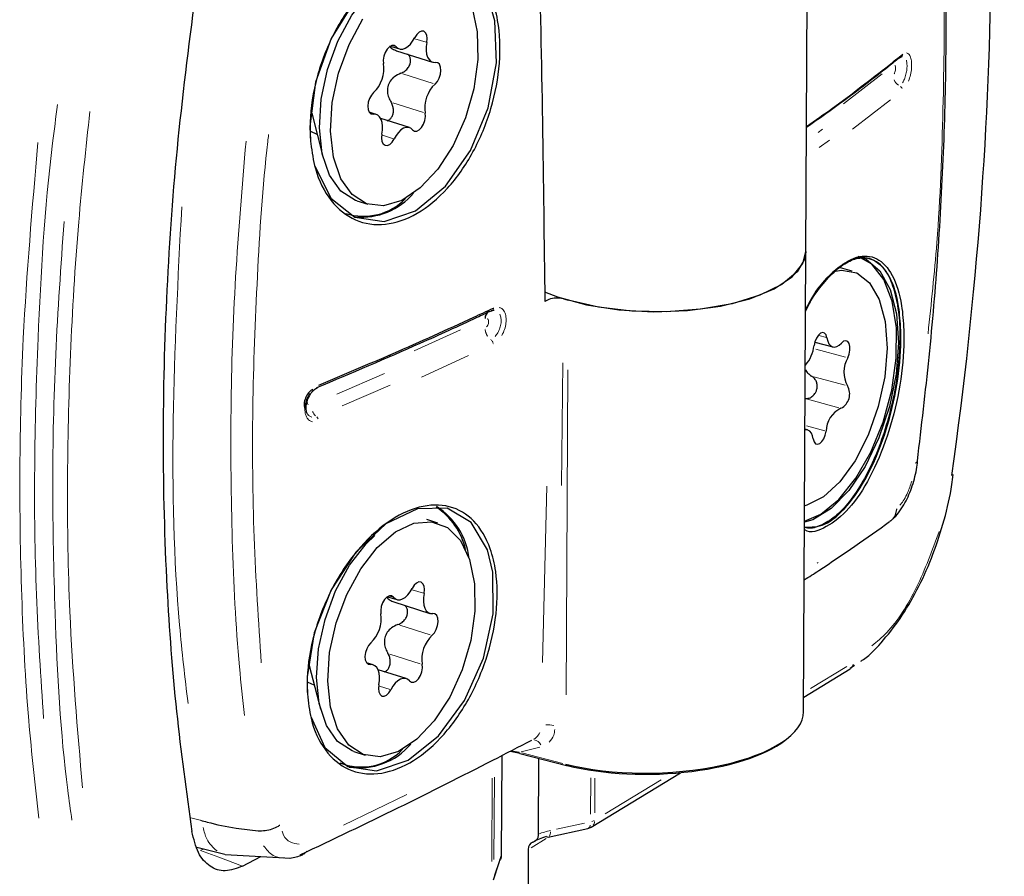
# Model space of a CAD drawing. Header units: millimetres. Extents: x 0 to 4205, y 0 to 2970.
# Tile 21 of 87: x 1626 to 1672, y 1043 to 1082. Entities that reach past the tile are written whole.
import ezdxf

# ---------------------------------------------------------------- set-up
doc = ezdxf.new("R2010")
doc.units = ezdxf.units.MM
doc.header["$LTSCALE"] = 5

msp = doc.modelspace()

# ---------------------------------------------------------------- linework, layer by layer
at = {"color": 7, "linetype": 'Continuous', "lineweight": 25}
for p, q in [((1663.01, 1071.627), (1663.12, 1093.004)), ((1643.686, 1081.174), (1644.106, 1081.042)), ((1643.968, 1080.959), (1645.652, 1080.429)), ((1640.039, 1078.051), (1640.572, 1075.976)), ((1643.027, 1077.999), (1642.706, 1078.1)), ((1644.573, 1077.386), (1643.24, 1077.805)), ((1642.128, 1073.987), (1642.644, 1073.825)), ((1662.899, 1050.241), (1663.01, 1071.627)), ((1665.149, 1070.723), (1664.607, 1070.87)), ((1651.058, 1069.397), (1650.87, 1069.305)), ((1651.734, 1069.431), (1651.954, 1069.366)), ((1648.41, 1068.875), (1648.415, 1068.877)), ((1663.421, 1067.425), (1664.254, 1067.199)), ((1643.642, 1066.821), (1643.642, 1066.745)), ((1663.08, 1063.343), (1662.967, 1063.373)), ((1645.903, 1059.011), (1645.387, 1059.174)), ((1643.56, 1055.593), (1643.991, 1055.458)), ((1643.846, 1055.347), (1645.528, 1054.818)), ((1639.922, 1052.399), (1640.44, 1050.383)), ((1642.888, 1052.425), (1642.578, 1052.522)), ((1665.058, 1052.268), (1665.266, 1052.405)), ((1644.424, 1051.785), (1643.117, 1052.196)), ((1662.903, 1050.918), (1665.061, 1052.236)), ((1665.061, 1052.236), (1665.073, 1052.243)), ((1641.996, 1048.394), (1642.512, 1048.232)), ((1648.871, 1048.204), (1648.847, 1043.562)), ((1649.73, 1048.304), (1649.256, 1048.402)), ((1649.299, 1048.424), (1649.67, 1048.363)), ((1649.703, 1048.299), (1651.876, 1047.748)), ((1650.58, 1044.563), (1650.598, 1048.072)), ((1653.028, 1044.888), (1657.169, 1047.416)), ((1637.54, 1044.72), (1637.54, 1044.72)), ((1651.022, 1044.425), (1652.873, 1044.826)), ((1634.691, 1043.955), (1635.988, 1043.622)), ((1636.003, 1043.611), (1639.055, 1043.437)), ((1650.099, 1043.846), (1649.207, 871)), ((1636.82, 1043.073), (1637.663, 1043.516)), ((1648.478, 1042.439), (1648.745, 1043.237))]:
    msp.add_line(p, q, dxfattribs=at)
at = {"color": 8, "linetype": 'Continuous', "lineweight": 18}
for p, q in [((1643.772, 1081.203), (1643.944, 1081.149)), ((1644.83, 1081.518), (1645.35, 1081.355)), ((1644.262, 1079.887), (1645.682, 1079.44)), ((1666.558, 1079.879), (1664.761, 1078.493)), ((1643.805, 1078.537), (1645.224, 1078.091)), ((1666.933, 1078.674), (1665.177, 1077.312)), ((1642.751, 1078.054), (1642.882, 1078.013)), ((1643.321, 1077.03), (1643.829, 1076.87)), ((1663.581, 1077.167), (1663.785, 1077.313)), ((1663.62, 1076.463), (1664.097, 1076.805)), ((1648.479, 1069.003), (1648.484, 1069.006)), ((1648.097, 1068.524), (1648.096, 1068.523)), ((1646.955, 1067.997), (1644.801, 1067.018)), ((1648.093, 1068.066), (1648.095, 1068.067)), ((1648.362, 1067.533), (1648.366, 1067.535)), ((1663.601, 1067.725), (1663.958, 1067.628)), ((1648.475, 1067.322), (1648.47, 1067.32)), ((1663.461, 1067.1), (1664.851, 1066.722)), ((1643.679, 1066.825), (1643.678, 1066.772)), ((1647.32, 1066.794), (1645.141, 1065.799)), ((1651.701, 1066.452), (1651.639, 1060.753)), ((1651.937, 1066.14), (1651.859, 1051.039)), ((1641.198, 1065.003), (1643.424, 1065.955)), ((1663.376, 1065.815), (1664.836, 1065.418)), ((1641.454, 1064.464), (1643.687, 1065.419)), ((1663.079, 1064.768), (1664.53, 1064.373)), ((1639.921, 1063.99), (1640.04, 1063.932)), ((1663.03, 1063.532), (1663.888, 1063.299)), ((1650.762, 1052.535), (1650.963, 1060.725)), ((1663.523, 1057.151), (1663.574, 1057.183)), ((1643.648, 1055.624), (1643.825, 1055.569)), ((1644.706, 1055.917), (1645.228, 1055.753)), ((1644.127, 1054.272), (1645.546, 1053.826)), ((1643.662, 1052.926), (1645.082, 1052.479)), ((1642.622, 1052.479), (1642.748, 1052.439)), ((1663.22, 1051.329), (1664.902, 1052.356)), ((1643.177, 1051.437), (1643.684, 1051.277)), ((1650.639, 1048.595), (1649.765, 1048.386)), ((1649.799, 1048.331), (1651.714, 1047.845)), ((1648.406, 1043.296), (1648.425, 1047.154)), ((1648.524, 1047.211), (1648.504, 1043.386)), ((1652.993, 1045.491), (1653.002, 1047.171)), ((1653.195, 1047.156), (1653.187, 1045.545)), ((1653.672, 1045.499), (1656.271, 1047.085)), ((1641.514, 1044.982), (1644.453, 1046.405)), ((1634.409, 1045.325), (1634.84, 1045.214)), ((1651.417, 1044.791), (1652.715, 1045.072)), ((1650.928, 1044.353), (1650.23, 1043.926)), ((1634.98, 1043.866), (1634.882, 1043.815)), ((1648.526, 1042.646), (1648.741, 1043.291)), ((1648.765, 1043.348), (1648.757, 1043.28))]:
    msp.add_line(p, q, dxfattribs=at)
at = {"color": 7, "linetype": 'Continuous', "lineweight": 25, "flags": 128}
for points in [[(1640.193, 1075.573), (1640.915, 1074.11), (1640.916, 1074.108), (1642.031, 1073.224), (1643.4, 1073.023), (1644.86, 1073.524), (1646.248, 1074.667), (1647.415, 1076.323), (1648.236, 1078.306), (1648.625, 1080.391), (1648.541, 1082.342), (1648.247, 1083.401), (1647.429, 1084.685), (1646.259, 1085.35), (1644.863, 1085.321), (1643.4, 1084.605), (1642.037, 1083.288), (1640.93, 1081.523), (1640.205, 1079.503), (1639.948, 1077.444), (1639.98, 1076.715), (1639.98, 1076.715)], [(1642.128, 1073.987), (1642.07, 1074.006), (1641.391, 1074.434), (1640.865, 1075.173), (1640.525, 1076.176), (1640.392, 1077.38), (1640.475, 1078.71), (1640.768, 1080.081), (1641.253, 1081.408), (1641.9, 1082.607), (1642.667, 1083.604), (1643.507, 1084.335), (1644.367, 1084.754), (1645.193, 1084.835), (1645.519, 1084.766)], [(1647.492, 1082.946), (1647.731, 1081.833), (1647.756, 1080.557), (1647.567, 1079.195), (1647.175, 1077.836), (1646.604, 1076.562), (1645.892, 1075.456), (1645.082, 1074.585), (1644.225, 1074.005)], [(1644.225, 1074.005), (1643.376, 1073.753), (1642.587, 1073.844), (1641.908, 1074.272), (1641.382, 1075.011), (1641.042, 1076.014), (1640.909, 1077.218), (1640.991, 1078.547), (1641.284, 1079.918), (1641.769, 1081.246), (1642.416, 1082.445)], [(1645.381, 1081.345), (1645.399, 1081.522), (1645.379, 1081.679), (1645.324, 1081.797), (1645.239, 1081.864), (1645.134, 1081.872), (1645.021, 1081.821), (1644.912, 1081.716), (1644.819, 1081.568)], [(1643.954, 1081.146), (1643.866, 1081.206), (1643.759, 1081.206), (1643.646, 1081.147), (1643.539, 1081.035), (1643.449, 1080.883), (1643.387, 1080.708), (1643.36, 1080.528), (1643.37, 1080.364)], [(1643.954, 1081.146), (1644.043, 1081.071), (1644.146, 1081.033), (1644.261, 1081.034), (1644.38, 1081.074), (1644.501, 1081.151), (1644.618, 1081.262), (1644.725, 1081.403), (1644.819, 1081.568)], [(1645.381, 1081.345), (1645.355, 1081.154), (1645.353, 1080.971), (1645.375, 1080.804), (1645.421, 1080.661), (1645.488, 1080.547), (1645.575, 1080.466), (1645.676, 1080.423), (1645.789, 1080.418)], [(1645.767, 1079.413), (1645.873, 1079.531), (1645.959, 1079.687), (1646.017, 1079.864), (1646.04, 1080.043), (1646.025, 1080.203), (1645.973, 1080.328), (1645.892, 1080.402), (1645.789, 1080.418)], [(1642.912, 1079.015), (1642.806, 1078.897), (1642.72, 1078.741), (1642.662, 1078.564), (1642.64, 1078.385), (1642.655, 1078.225), (1642.706, 1078.101), (1642.787, 1078.027), (1642.89, 1078.01)], [(1643.298, 1077.083), (1643.324, 1077.275), (1643.327, 1077.458), (1643.304, 1077.624), (1643.259, 1077.767), (1643.191, 1077.882), (1643.105, 1077.962), (1643.003, 1078.006), (1642.89, 1078.01)], [(1644.725, 1077.282), (1644.813, 1077.223), (1644.92, 1077.223), (1645.033, 1077.281), (1645.14, 1077.393), (1645.23, 1077.545), (1645.292, 1077.721), (1645.32, 1077.9), (1645.309, 1078.064)], [(1639.962, 1077.229), (1639.977, 1077.219), (1640.267, 1077.089)], [(1643.298, 1077.083), (1643.28, 1076.906), (1643.3, 1076.749), (1643.356, 1076.631), (1643.44, 1076.564), (1643.545, 1076.556), (1643.658, 1076.607), (1643.767, 1076.713), (1643.86, 1076.86)], [(1644.725, 1077.282), (1644.636, 1077.358), (1644.533, 1077.396), (1644.419, 1077.395), (1644.299, 1077.355), (1644.178, 1077.277), (1644.061, 1077.166), (1643.954, 1077.025), (1643.86, 1076.86)], [(1650.86, 1069.762), (1651.462, 1069.524), (1652.8, 1069.154), (1654.307, 1068.916), (1655.906, 1068.824), (1657.509, 1068.883), (1659.033, 1069.089), (1660.397, 1069.432), (1661.528, 1069.892), (1662.367, 1070.447), (1662.869, 1071.066), (1663.01, 1071.627)], [(1663.01, 1071.627), (1662.966, 1071.316), (1662.603, 1070.681), (1661.89, 1070.097), (1660.866, 1069.597), (1659.584, 1069.206), (1658.112, 1068.946), (1656.529, 1068.829), (1654.919, 1068.863), (1653.366, 1069.045), (1651.954, 1069.366)], [(1662.945, 1059.106), (1663.697, 1059.43), (1664.538, 1060.112), (1665.331, 1061.093), (1666.031, 1062.315), (1666.597, 1063.709), (1666.997, 1065.192), (1667.206, 1066.679), (1667.214, 1068.083), (1667.018, 1069.323), (1666.632, 1070.326), (1666.076, 1071.035), (1665.438, 1071.392)], [(1665.556, 1071.388), (1665.81, 1071.277), (1666.441, 1070.73), (1666.918, 1069.864), (1667.213, 1068.729), (1667.308, 1067.391), (1667.198, 1065.929), (1666.89, 1064.426), (1666.401, 1062.97), (1665.761, 1061.646), (1665.005, 1060.531), (1664.178, 1059.69), (1663.328, 1059.171), (1662.945, 1059.05)], [(1664.295, 1070.705), (1664.667, 1070.77), (1665.368, 1070.643), (1665.962, 1070.179), (1666.413, 1069.407), (1666.69, 1068.374), (1666.778, 1067.147)], [(1648.41, 1068.875), (1648.391, 1068.868), (1648.368, 1068.865)], [(1648.415, 1068.877), (1648.397, 1068.871), (1648.374, 1068.868)], [(1663.984, 1067.621), (1663.945, 1067.754), (1663.877, 1067.839), (1663.788, 1067.867), (1663.687, 1067.834), (1663.586, 1067.745), (1663.495, 1067.608), (1663.425, 1067.44), (1663.384, 1067.259)], [(1663.984, 1067.621), (1664.019, 1067.47), (1664.074, 1067.347), (1664.147, 1067.258), (1664.235, 1067.205), (1664.334, 1067.19), (1664.441, 1067.215), (1664.551, 1067.279), (1664.659, 1067.378)], [(1664.952, 1066.695), (1665.015, 1066.868), (1665.048, 1067.05), (1665.047, 1067.219), (1665.012, 1067.358), (1664.948, 1067.45), (1664.861, 1067.485), (1664.761, 1067.46), (1664.659, 1067.378)], [(1666.778, 1067.147), (1666.67, 1065.801), (1666.373, 1064.423), (1665.907, 1063.097), (1665.299, 1061.908), (1664.589, 1060.931), (1663.821, 1060.226), (1663.044, 1059.838), (1662.949, 1059.813)], [(1663.35, 1062.921), (1663.315, 1063.071), (1663.26, 1063.194), (1663.187, 1063.283), (1663.099, 1063.337), (1663, 1063.351), (1662.967, 1063.347)], [(1663.35, 1062.921), (1663.388, 1062.787), (1663.456, 1062.702), (1663.546, 1062.674), (1663.647, 1062.707), (1663.748, 1062.796), (1663.839, 1062.933), (1663.908, 1063.101), (1663.95, 1063.282)], [(1639.993, 1050.029), (1640.646, 1048.583), (1640.647, 1048.581), (1641.709, 1047.701), (1643.05, 1047.497), (1644.51, 1047.992), (1645.923, 1049.127), (1647.133, 1050.771), (1648.011, 1052.737), (1648.467, 1054.801), (1648.453, 1056.733), (1648.204, 1057.773), (1647.449, 1059.042), (1646.327, 1059.704), (1644.954, 1059.68), (1643.484, 1058.972), (1642.089, 1057.664), (1640.932, 1055.909), (1640.147, 1053.907), (1639.82, 1051.874), (1639.826, 1051.143), (1639.826, 1051.143)], [(1644.061, 1048.397), (1643.213, 1048.157), (1642.427, 1048.261), (1641.753, 1048.701), (1641.234, 1049.451), (1640.901, 1050.462), (1640.776, 1051.672), (1640.866, 1053.005), (1641.167, 1054.376), (1641.659, 1055.7), (1642.31, 1056.893), (1643.081, 1057.881), (1643.923, 1058.601), (1644.783, 1059.008), (1645.606, 1059.077), (1646.342, 1058.803), (1646.943, 1058.203), (1647.373, 1057.315), (1647.604, 1056.196), (1647.621, 1054.915), (1647.424, 1053.552), (1647.025, 1052.194), (1646.448, 1050.925), (1645.731, 1049.826), (1644.919, 1048.965), (1644.061, 1048.397)], [(1641.996, 1048.394), (1641.911, 1048.423), (1641.237, 1048.864), (1640.717, 1049.613), (1640.385, 1050.625), (1640.26, 1051.835), (1640.35, 1053.167), (1640.651, 1054.538), (1641.142, 1055.862), (1641.794, 1057.056), (1642.565, 1058.043), (1642.973, 1058.433)], [(1643.835, 1055.566), (1643.923, 1055.489), (1644.026, 1055.449), (1644.14, 1055.448), (1644.26, 1055.486), (1644.381, 1055.562), (1644.497, 1055.672), (1644.606, 1055.812), (1644.7, 1055.975)], [(1645.259, 1055.743), (1645.278, 1055.921), (1645.259, 1056.078), (1645.204, 1056.197), (1645.12, 1056.266), (1645.016, 1056.276), (1644.903, 1056.226), (1644.794, 1056.122), (1644.7, 1055.975)], [(1643.835, 1055.566), (1643.748, 1055.627), (1643.642, 1055.629), (1643.528, 1055.571), (1643.421, 1055.461), (1643.33, 1055.31), (1643.268, 1055.135), (1643.239, 1054.955), (1643.248, 1054.79)], [(1645.259, 1055.743), (1645.231, 1055.551), (1645.228, 1055.368), (1645.249, 1055.201), (1645.294, 1055.056), (1645.36, 1054.94), (1645.446, 1054.858), (1645.547, 1054.813), (1645.66, 1054.806)], [(1645.632, 1053.799), (1645.738, 1053.915), (1645.825, 1054.071), (1645.883, 1054.248), (1645.907, 1054.426), (1645.893, 1054.587), (1645.843, 1054.713), (1645.762, 1054.789), (1645.66, 1054.806)], [(1642.784, 1053.444), (1642.678, 1053.328), (1642.59, 1053.172), (1642.532, 1052.995), (1642.508, 1052.816), (1642.522, 1052.655), (1642.572, 1052.53), (1642.653, 1052.454), (1642.755, 1052.437)], [(1643.156, 1051.5), (1643.184, 1051.692), (1643.187, 1051.875), (1643.166, 1052.042), (1643.121, 1052.187), (1643.055, 1052.303), (1642.969, 1052.385), (1642.868, 1052.43), (1642.755, 1052.437)], [(1644.58, 1051.677), (1644.667, 1051.616), (1644.774, 1051.614), (1644.887, 1051.671), (1644.995, 1051.782), (1645.085, 1051.933), (1645.148, 1052.108), (1645.176, 1052.288), (1645.167, 1052.452)], [(1639.83, 1051.637), (1639.845, 1051.626), (1640.135, 1051.496)], [(1643.156, 1051.5), (1643.137, 1051.322), (1643.156, 1051.165), (1643.211, 1051.045), (1643.295, 1050.977), (1643.399, 1050.967), (1643.512, 1051.017), (1643.622, 1051.121), (1643.715, 1051.267)], [(1644.58, 1051.677), (1644.492, 1051.754), (1644.389, 1051.794), (1644.275, 1051.795), (1644.155, 1051.757), (1644.035, 1051.681), (1643.918, 1051.571), (1643.81, 1051.431), (1643.715, 1051.267)]]:
    msp.add_lwpolyline(points, dxfattribs=at)
at = {"color": 8, "linetype": 'Continuous', "lineweight": 18, "flags": 128}
msp.add_lwpolyline([(1634.863, 1043.805), (1635.72, 1043.484), (1636.82, 1043.073)], dxfattribs=at)
at = {"color": 7, "linetype": 'Continuous', "lineweight": 25}
for centre, radius, start, end in [((1667.37, 1080.79), 0.141, 275.0663, 304.9936), ((1641.843, 1080.13), 1.545, 313.8013, 8.7121), ((1646.836, 1078.298), 1.545, 133.8013, 188.7121), ((1642.338, 1076.443), 3.218, 265.136, 319.1297), ((1642.442, 1075.99), 2.721, 252.4901, 315.7868), ((1651.445, 1068.424), 1.047, 73.9938, 111.6759), ((1648.424, 1068.555), 0.328, 117.7095, 185.5542), ((1661.778, 1067.432), 1.615, 318.2207, 353.8504), ((1666.074, 1066.033), 1.303, 149.4867, 209.6077), ((1664.292, 1065.013), 0.751, 297.1707, 30.1029), ((1665.138, 1063.268), 1.189, 115.0796, 179.3098), ((1644.038, 1057.064), 3.227, 13.0132, 56.3581), ((1644.014, 1056.961), 3.365, 7.0237, 57.133), ((1641.721, 1054.564), 1.544, 313.4897, 8.4336), ((1646.694, 1052.679), 1.544, 133.4897, 188.4336), ((1642.25, 1050.784), 3.142, 261.2658, 319.5174), ((1642.334, 1050.35), 2.67, 247.9612, 316.1466), ((1651.884, 1047.783), 0.0355, 257.3574, 302.5472), ((1652.767, 1045.314), 0.5, 282.2196, 301.4106), ((1651.004, 1044.534), 0.111, 227.2561, 279.4676)]:
    msp.add_arc(centre, radius, start, end, dxfattribs=at)
at = {"color": 8, "linetype": 'Continuous', "lineweight": 18}
for centre, radius, start, end in [((1667.382, 1080.781), 0.124, 311.5086, 342.297), ((1667.626, 1079.824), 0.564, 203.4145, 236.0624), ((1667.275, 1079.114), 0.226, 23.3866, 56.0567), ((1648.362, 1068.621), 0.243, 101.5648, 156.1905), ((1648.337, 1068.989), 0.139, 322.22, 355.964), ((1648.342, 1068.994), 0.141, 321.9187, 355.3735), ((1648.742, 1068.062), 0.648, 185.5949, 214.2714), ((1648.747, 1068.07), 0.651, 186.1403, 214.648), ((1648.212, 1067.327), 0.253, 18.9674, 48.1224), ((1648.216, 1067.322), 0.26, 6.1072, 34.638), ((1640.265, 1065.382), 0.0902, 281.1382, 337.9083), ((1640.635, 1064.446), 0.618, 203.7714, 226.1426), ((1640.102, 1063.764), 0.247, 23.7532, 46.1366), ((1664.881, 1052.517), 0.333, 312.8272, 350.8755), ((1651.049, 1048.586), 1.053, 77.1036, 97.1376), ((1650.303, 1048.517), 0.427, 27.4395, 80.0545), ((1649.728, 1048.349), 0.0567, 183.2093, 234.6498), ((1651.901, 1047.798), 0.0567, 183.2093, 234.6498), ((1652.796, 1044.985), 0.181, 304.91, 356.5945), ((1652.905, 1045.698), 0.571, 284.4731, 296.8026), ((1652.845, 1045.167), 0.335, 323.9861, 356.3955), ((1650.756, 1044.667), 0.382, 328.2722, 0.563)]:
    msp.add_arc(centre, radius, start, end, dxfattribs=at)
at = {"color": 7, "linetype": 'Continuous', "lineweight": 25}
for centre, major_axis, ratio, start_param, end_param in [((1613.218, 1049.872), (27.847, 102.292), 0.501856, 4.958314, 5.44341), ((1655.899, 1050.102), (7.001, 0.17), 0.386281, 4.08511, 6.271819), ((1655.901, 1050.009), (6.901, 0.17), 0.385996, 4.084957, 5.850592), ((1650.506, 1043.727), (-0.247, 0.435), 0.746198, 6.13416, 7.19792), ((1650.974, 1044.012), (1.363, 0.517), 0.294434, 1.492626, 1.964756)]:
    msp.add_ellipse(centre, major_axis=major_axis, ratio=ratio, start_param=start_param, end_param=end_param, dxfattribs=at)
at = {"color": 8, "linetype": 'Continuous', "lineweight": 18}
for centre, major_axis, ratio, start_param, end_param in [((1651.198, 1043.83), (1.774, 0.472), 0.484761, 1.474881, 1.795265), ((1648.753, 1042.426), (0.178, 1.217), 0.15342, 0.388216, 0.7086)]:
    msp.add_ellipse(centre, major_axis=major_axis, ratio=ratio, start_param=start_param, end_param=end_param, dxfattribs=at)
at = {"color": 7, "linetype": 'Continuous', "lineweight": 25}
for points, knots in [([(1668.188, 1061.9), (1668.379, 1063.508), (1668.761, 1066.732), (1669.177, 1071.624), (1669.442, 1076.567), (1669.556, 1081.608), (1669.502, 1086.629), (1669.27, 1091.586), (1668.901, 1096.124), (1668.536, 1098.946), (1668.372, 1100.213)], [0, 0, 0, 0, 0.118892, 0.23828, 0.364737, 0.492977, 0.625815, 0.758565, 0.891541, 1, 1, 1, 1]), ([(1650.489, 1089.194), (1650.52, 1088.151), (1650.719, 1081.495), (1650.801, 1074.882), (1650.87, 1069.305)], [0, 0, 0, 0, 0.1567187, 1, 1, 1, 1]), ([(1639.988, 1076.647), (1639.973, 1076.892), (1639.916, 1077.791), (1640.14, 1079.487), (1640.888, 1081.577), (1642.035, 1083.407), (1643.444, 1084.769), (1644.956, 1085.511), (1646.397, 1085.541), (1647.606, 1084.855), (1648.347, 1083.689), (1648.764, 1082.183), (1648.841, 1080.41), (1648.438, 1078.252), (1647.589, 1076.199), (1646.383, 1074.483), (1644.947, 1073.299), (1643.438, 1072.779), (1642.022, 1072.985), (1640.876, 1073.901), (1640.199, 1075.221), (1640.047, 1076.25), (1639.988, 1076.647)], [0, 0, 0, 0, 0.0199867, 0.0733656, 0.1266457, 0.1800596, 0.2337282, 0.287605, 0.3415483, 0.3954327, 0.4492036, 0.4830094, 0.5365159, 0.5900258, 0.6435009, 0.6969745, 0.7505282, 0.8042525, 0.8581783, 0.9122105, 0.9661458, 1, 1, 1, 1]), ([(1634.667, 1083.947), (1634.36, 1081.575), (1633.746, 1076.829), (1633.245, 1069.776), (1633.063, 1062.809), (1633.24, 1056.278), (1633.692, 1050.211), (1634.207, 1046.529), (1634.464, 1044.683)], [0, 0, 0, 0, 0.171354, 0.342709, 0.518111, 0.693514, 0.846409, 1, 1, 1, 1]), ([(1643.657, 1081.184), (1643.658, 1081.18), (1643.675, 1081.119), (1643.785, 1081.035), (1643.908, 1080.985), (1643.969, 1080.961)], [0, 0, 0, 0, 0.032549, 0.526341, 1, 1, 1, 1]), ([(1644.177, 1079.913), (1644.242, 1079.943), (1644.373, 1080.003), (1644.525, 1080.164), (1644.608, 1080.335), (1644.634, 1080.499), (1644.609, 1080.643), (1644.56, 1080.748), (1644.511, 1080.784), (1644.501, 1080.791)], [0, 0, 0, 0, 0.187179, 0.375264, 0.544852, 0.666639, 0.814196, 0.961555, 1, 1, 1, 1]), ([(1663.04, 1077.436), (1663.445, 1077.722), (1664.775, 1078.664), (1666.242, 1079.79), (1667.299, 1080.63), (1667.51, 1080.798)], [0, 0, 0, 0, 0.2593253, 0.8518757, 1, 1, 1, 1]), ([(1667.452, 1080.673), (1667.466, 1080.683), (1667.49, 1080.701), (1667.484, 1080.699), (1667.482, 1080.698)], [0, 0, 0, 0, 0.581931, 1, 1, 1, 1]), ([(1667.382, 1080.65), (1667.231, 1080.53), (1666.478, 1079.93), (1665.07, 1078.834), (1663.726, 1077.879), (1663.039, 1077.39)], [0, 0, 0, 0, 0.108992, 0.54498, 1, 1, 1, 1]), ([(1644.177, 1079.913), (1644.074, 1079.867), (1643.886, 1079.783), (1643.67, 1079.558), (1643.557, 1079.302), (1643.543, 1079.031), (1643.6, 1078.781), (1643.68, 1078.635), (1643.719, 1078.564)], [0, 0, 0, 0, 0.20736, 0.376902, 0.547461, 0.695921, 0.852208, 1, 1, 1, 1]), ([(1643.544, 1077.71), (1643.576, 1077.721), (1643.646, 1077.744), (1643.737, 1077.841), (1643.808, 1077.977), (1643.839, 1078.15), (1643.822, 1078.335), (1643.772, 1078.474), (1643.73, 1078.547), (1643.719, 1078.564)], [0, 0, 0, 0, 0.118469, 0.254896, 0.419208, 0.58373, 0.754212, 0.940499, 1, 1, 1, 1]), ([(1662.995, 1068.864), (1663.094, 1069.065), (1663.49, 1069.871), (1664.336, 1070.812), (1665.386, 1071.486), (1666.337, 1071.411), (1667.066, 1070.619), (1667.466, 1069.379), (1667.533, 1068.375), (1667.559, 1067.988)], [0, 0, 0, 0, 0.055268, 0.22223, 0.389724, 0.557847, 0.726301, 0.894454, 1, 1, 1, 1]), ([(1667.418, 1067.964), (1667.393, 1068.345), (1667.328, 1069.333), (1667.082, 1070.088), (1666.7, 1070.813), (1666.219, 1071.333), (1665.287, 1071.408), (1664.257, 1070.741), (1663.446, 1069.847), (1663.074, 1069.094), (1662.996, 1068.936)], [0, 0, 0, 0, 0.106686, 0.276337, 0.276657, 0.44692, 0.616836, 0.786107, 0.954839, 1, 1, 1, 1]), ([(1662.996, 1068.898), (1663.024, 1068.956), (1663.247, 1069.404), (1663.727, 1070.061), (1664.397, 1070.797), (1665.063, 1071.237), (1665.673, 1071.387), (1666.216, 1071.253), (1666.686, 1070.815), (1667.059, 1070.102), (1667.199, 1069.44), (1667.267, 1069.118)], [0, 0, 0, 0, 0.018276, 0.141112, 0.263123, 0.384922, 0.507179, 0.630516, 0.758098, 0.882642, 1, 1, 1, 1]), ([(1648.368, 1068.865), (1648.151, 1068.764), (1647.064, 1068.256), (1644.409, 1067.047), (1641.876, 1065.975), (1640.261, 1065.292)], [0, 0, 0, 0, 0.083075, 0.415389, 1, 1, 1, 1]), ([(1640.365, 1065.426), (1641.524, 1065.914), (1643.973, 1066.946), (1646.648, 1068.149), (1648.173, 1068.86), (1648.477, 1069.003)], [0, 0, 0, 0, 0.418273, 0.883663, 1, 1, 1, 1]), ([(1648.509, 1068.896), (1648.474, 1068.894), (1648.43, 1068.892), (1648.384, 1068.872), (1648.374, 1068.868)], [0, 0, 0, 0, 0.785232, 1, 1, 1, 1]), ([(1667.267, 1069.118), (1667.293, 1068.93), (1667.37, 1068.379), (1667.393, 1067.33), (1667.283, 1065.98), (1667.033, 1064.58), (1666.656, 1063.204), (1666.166, 1061.919), (1665.588, 1060.788), (1664.949, 1059.868), (1664.278, 1059.199), (1663.623, 1058.845), (1663.173, 1058.728), (1662.968, 1058.814), (1662.944, 1058.824)], [0, 0, 0, 0, 0.048647, 0.141937, 0.235903, 0.329562, 0.423537, 0.517749, 0.611562, 0.705598, 0.799673, 0.893106, 0.987183, 1, 1, 1, 1]), ([(1667.559, 1067.988), (1667.562, 1067.747), (1667.571, 1066.862), (1667.376, 1065.158), (1666.825, 1063.008), (1666.011, 1061.086), (1665.012, 1059.584), (1663.962, 1058.781), (1663.228, 1058.507), (1662.946, 1058.701), (1662.943, 1058.702)], [0, 0, 0, 0, 0.058431, 0.214482, 0.370245, 0.526399, 0.683297, 0.840804, 0.998506, 1, 1, 1, 1]), ([(1662.945, 1058.823), (1663.251, 1058.824), (1663.881, 1058.825), (1664.922, 1059.714), (1665.896, 1061.163), (1666.696, 1063.063), (1667.237, 1065.178), (1667.429, 1066.856), (1667.421, 1067.727), (1667.418, 1067.964)], [0, 0, 0, 0, 0.1508143, 0.3098766, 0.4683274, 0.626035, 0.7833573, 0.9409799, 1, 1, 1, 1]), ([(1662.981, 1066.142), (1663.018, 1066.084), (1663.093, 1065.964), (1663.21, 1065.885), (1663.27, 1065.844)], [0, 0, 0, 0, 0.482954, 1, 1, 1, 1]), ([(1662.964, 1064.799), (1663.027, 1064.801), (1663.155, 1064.806), (1663.329, 1064.905), (1663.447, 1065.046), (1663.515, 1065.205), (1663.539, 1065.37), (1663.514, 1065.542), (1663.44, 1065.697), (1663.349, 1065.793), (1663.286, 1065.834), (1663.27, 1065.844)], [0, 0, 0, 0, 0.1402733, 0.2812281, 0.4083207, 0.4995723, 0.6101534, 0.7205861, 0.8350193, 0.9600612, 1, 1, 1, 1]), ([(1640.092, 1065.227), (1640.065, 1065.214), (1639.968, 1065.165), (1639.832, 1065.009), (1639.707, 1064.762), (1639.663, 1064.502), (1639.708, 1064.349), (1639.724, 1064.295)], [0, 0, 0, 0, 0.084015, 0.303838, 0.556837, 0.841, 1, 1, 1, 1]), ([(1639.88, 1064.032), (1639.866, 1064.044), (1639.825, 1064.077), (1639.775, 1064.228), (1639.766, 1064.452), (1639.82, 1064.711), (1639.933, 1064.961), (1640.087, 1065.16), (1640.223, 1065.271), (1640.282, 1065.288), (1640.295, 1065.291)], [0, 0, 0, 0, 0.076272, 0.215881, 0.363648, 0.510734, 0.660652, 0.811292, 0.958845, 1, 1, 1, 1]), ([(1639.838, 1064.075), (1639.847, 1064.058), (1639.859, 1064.034), (1639.882, 1064.02), (1639.889, 1064.015)], [0, 0, 0, 0, 0.689173, 1, 1, 1, 1]), ([(1666.969, 1059.137), (1666.997, 1059.16), (1667.184, 1059.309), (1667.583, 1059.829), (1667.928, 1060.615), (1668.133, 1061.349), (1668.183, 1061.769), (1668.198, 1061.901)], [0, 0, 0, 0, 0.0509291, 0.340627, 0.6116611, 0.8784181, 1, 1, 1, 1]), ([(1668.108, 1061.813), (1668.113, 1061.815), (1668.126, 1061.82), (1668.174, 1061.846), (1668.187, 1061.874), (1668.197, 1061.898)], [0, 0, 0, 0, 0.083456, 0.240412, 1, 1, 1, 1]), ([(1665.558, 1052.597), (1665.601, 1052.625), (1665.97, 1052.861), (1666.627, 1053.565), (1667.5, 1054.698), (1668.277, 1056.055), (1668.94, 1057.558), (1669.45, 1059.156), (1669.757, 1060.418), (1669.833, 1061.113), (1669.85, 1061.27)], [0, 0, 0, 0, 0.020471, 0.175698, 0.332186, 0.488317, 0.64358, 0.799384, 0.95469, 1, 1, 1, 1]), ([(1639.835, 1051.073), (1639.828, 1051.318), (1639.803, 1052.21), (1640.084, 1053.891), (1640.893, 1055.962), (1642.09, 1057.779), (1643.531, 1059.132), (1645.049, 1059.865), (1646.468, 1059.891), (1647.628, 1059.208), (1648.312, 1058.055), (1648.667, 1056.568), (1648.682, 1054.816), (1648.211, 1052.678), (1647.303, 1050.642), (1646.053, 1048.939), (1644.593, 1047.763), (1643.085, 1047.251), (1641.697, 1047.46), (1640.605, 1048.372), (1639.991, 1049.675), (1639.878, 1050.686), (1639.835, 1051.073)], [0, 0, 0, 0, 0.020226, 0.073502, 0.126901, 0.180592, 0.234551, 0.28859, 0.342507, 0.396212, 0.449746, 0.483228, 0.53675, 0.590272, 0.643853, 0.697531, 0.75132, 0.805217, 0.859159, 0.913019, 0.966659, 1, 1, 1, 1]), ([(1667.212, 1059.675), (1667.212, 1059.666), (1667.209, 1059.615), (1667.186, 1059.465), (1667.102, 1059.249), (1666.965, 1059.135), (1666.9, 1059.081)], [0, 0, 0, 0, 0.034348, 0.209552, 0.624834, 1, 1, 1, 1]), ([(1662.931, 1056.376), (1663.156, 1056.52), (1664.562, 1057.424), (1665.832, 1058.325), (1666.899, 1059.082)], [0, 0, 0, 0, 0.159768, 1, 1, 1, 1]), ([(1643.534, 1055.566), (1643.573, 1055.518), (1643.651, 1055.422), (1643.781, 1055.373), (1643.847, 1055.349)], [0, 0, 0, 0, 0.49816, 1, 1, 1, 1]), ([(1644.042, 1054.299), (1644.107, 1054.328), (1644.238, 1054.387), (1644.39, 1054.547), (1644.474, 1054.718), (1644.501, 1054.882), (1644.478, 1055.028), (1644.426, 1055.136), (1644.373, 1055.175), (1644.359, 1055.186)], [0, 0, 0, 0, 0.18437, 0.369632, 0.536675, 0.656635, 0.801977, 0.947125, 1, 1, 1, 1]), ([(1644.042, 1054.299), (1643.938, 1054.253), (1643.75, 1054.17), (1643.533, 1053.947), (1643.418, 1053.691), (1643.403, 1053.421), (1643.459, 1053.171), (1643.538, 1053.024), (1643.577, 1052.953)], [0, 0, 0, 0, 0.2073596, 0.3769022, 0.547461, 0.6959212, 0.8522085, 1, 1, 1, 1]), ([(1643.408, 1052.105), (1643.437, 1052.114), (1643.503, 1052.136), (1643.591, 1052.229), (1643.663, 1052.365), (1643.694, 1052.537), (1643.678, 1052.723), (1643.629, 1052.862), (1643.587, 1052.935), (1643.577, 1052.953)], [0, 0, 0, 0, 0.106719, 0.244964, 0.411467, 0.578182, 0.750936, 0.939706, 1, 1, 1, 1]), ([(1650.252, 1048.913), (1649.648, 1048.602), (1647.63, 1047.565), (1644.082, 1045.769), (1641.015, 1044.311), (1639.48, 1043.582)], [0, 0, 0, 0, 0.175951, 0.587828, 1, 1, 1, 1]), ([(1634.869, 1045.207), (1634.971, 1045.178), (1635.496, 1045.027), (1636.377, 1044.84), (1637.199, 1044.756), (1637.54, 1044.72)], [0, 0, 0, 0, 0.124368, 0.636587, 1, 1, 1, 1]), ([(1637.54, 1044.72), (1637.65, 1044.72), (1637.869, 1044.718), (1638.203, 1044.797), (1638.415, 1044.893), (1638.52, 1044.959), (1638.541, 1044.974), (1638.549, 1044.979)], [0, 0, 0, 0, 0.305222, 0.610444, 0.915695, 0.970956, 1, 1, 1, 1]), ([(1636.82, 1043.073), (1636.546, 1042.969), (1636, 1042.762), (1635.28, 1043.013), (1634.716, 1043.638), (1634.548, 1044.334), (1634.464, 1044.683)], [0, 0, 0, 0, 0.249744, 0.499494, 0.749134, 1, 1, 1, 1]), ([(1650.31, 1044.184), (1650.368, 1044.212), (1650.468, 1044.261), (1650.562, 1044.401), (1650.574, 1044.51), (1650.58, 1044.563)], [0, 0, 0, 0, 0.407167, 0.713105, 1, 1, 1, 1]), ([(1639.009, 1043.447), (1639.218, 1043.482), (1639.437, 1043.52), (1639.614, 1043.612), (1639.623, 1043.617)], [0, 0, 0, 0, 0.9522452, 1, 1, 1, 1]), ([(1648.745, 1043.237), (1648.753, 1043.26), (1648.775, 1043.322), (1648.783, 1043.337), (1648.788, 1043.347)], [0, 0, 0, 0, 0.3671535, 1, 1, 1, 1]), ([(1648.847, 1043.562), (1648.843, 1043.516), (1648.837, 1043.432), (1648.798, 1043.37), (1648.78, 1043.343)], [0, 0, 0, 0, 0.559994, 1, 1, 1, 1])]:
    msp.add_open_spline(points, degree=3, knots=knots, dxfattribs=at)
at = {"color": 8, "linetype": 'Continuous', "lineweight": 18}
for points, knots in [([(1668.685, 1067.813), (1668.834, 1069.227), (1669.205, 1072.763), (1669.404, 1078.263), (1669.475, 1084.357), (1669.301, 1088.272), (1669.214, 1090.23)], [0, 0, 0, 0, 0.181755, 0.454437, 0.727119, 1, 1, 1, 1]), ([(1667.684, 1080.855), (1667.72, 1080.845), (1667.797, 1080.822), (1667.879, 1080.668), (1667.924, 1080.437), (1667.922, 1080.15), (1667.876, 1079.837), (1667.812, 1079.646), (1667.779, 1079.55)], [0, 0, 0, 0, 0.1496402, 0.3192943, 0.4886328, 0.6582702, 0.8286861, 1, 1, 1, 1]), ([(1667.106, 1079.883), (1667.115, 1079.898), (1667.135, 1079.933), (1667.159, 1080.008), (1667.174, 1080.092), (1667.176, 1080.171), (1667.166, 1080.237), (1667.15, 1080.263), (1667.142, 1080.276)], [0, 0, 0, 0, 0.128064, 0.307654, 0.483869, 0.656763, 0.828006, 1, 1, 1, 1]), ([(1667.501, 1079.473), (1667.53, 1079.525), (1667.593, 1079.637), (1667.664, 1079.863), (1667.706, 1080.107), (1667.713, 1080.341), (1667.687, 1080.46), (1667.675, 1080.519)], [0, 0, 0, 0, 0.1790949, 0.3860847, 0.5917503, 0.7961698, 1, 1, 1, 1]), ([(1628.219, 1078.454), (1628.139, 1077.858), (1627.649, 1074.187), (1627.314, 1068.542), (1627.112, 1061.56), (1627.188, 1055.65), (1627.44, 1051.84), (1627.565, 1049.934)], [0, 0, 0, 0, 0.060024, 0.369637, 0.579758, 0.789879, 1, 1, 1, 1]), ([(1629.719, 1078.137), (1629.534, 1076.422), (1629.124, 1072.623), (1628.782, 1066.836), (1628.644, 1060.791), (1628.751, 1054.014), (1629.144, 1049.42), (1629.375, 1046.716)], [0, 0, 0, 0, 0.156699, 0.347053, 0.537406, 0.727759, 1, 1, 1, 1]), ([(1638.029, 1077.061), (1638.016, 1076.953), (1637.753, 1074.733), (1637.481, 1070.473), (1637.25, 1064.327), (1637.3, 1058.313), (1637.558, 1054.446), (1637.687, 1052.513)], [0, 0, 0, 0, 0.012682, 0.259524, 0.506347, 0.753169, 1, 1, 1, 1]), ([(1627.343, 1045.301), (1627.176, 1046.805), (1626.804, 1050.166), (1626.515, 1055.594), (1626.429, 1061.52), (1626.596, 1068.528), (1627.04, 1073.65), (1627.304, 1076.7)], [0, 0, 0, 0, 0.153354, 0.342613, 0.531871, 0.721129, 1, 1, 1, 1]), ([(1636.912, 1050.072), (1636.828, 1050.821), (1636.534, 1053.46), (1636.306, 1058.195), (1636.237, 1064.24), (1636.439, 1070.431), (1636.799, 1074.645), (1636.979, 1076.752)], [0, 0, 0, 0, 0.0902896, 0.3177102, 0.5451379, 0.7725659, 1, 1, 1, 1]), ([(1634.283, 1050.629), (1634.141, 1051.835), (1633.645, 1056.042), (1633.472, 1063.751), (1633.817, 1070.384), (1633.989, 1073.701)], [0, 0, 0, 0, 0.167292, 0.583646, 1, 1, 1, 1]), ([(1628.886, 1045.209), (1628.819, 1045.674), (1628.379, 1048.744), (1628.098, 1053.967), (1627.953, 1060.745), (1628.082, 1066.82), (1628.373, 1070.954), (1628.518, 1073.021)], [0, 0, 0, 0, 0.054489, 0.359725, 0.57315, 0.786575, 1, 1, 1, 1]), ([(1648.744, 1069.029), (1648.788, 1069.017), (1648.891, 1068.989), (1649.005, 1068.833), (1649.075, 1068.598), (1649.075, 1068.311), (1649.011, 1068.005), (1648.919, 1067.821), (1648.874, 1067.729)], [0, 0, 0, 0, 0.1275033, 0.3020319, 0.4765275, 0.6510054, 0.8254889, 1, 1, 1, 1]), ([(1648.165, 1068.127), (1648.176, 1068.14), (1648.203, 1068.171), (1648.235, 1068.241), (1648.256, 1068.322), (1648.258, 1068.401), (1648.243, 1068.47), (1648.22, 1068.498), (1648.208, 1068.512)], [0, 0, 0, 0, 0.1149725, 0.2922883, 0.4694354, 0.6463892, 0.8232063, 1, 1, 1, 1]), ([(1648.557, 1067.687), (1648.601, 1067.741), (1648.692, 1067.853), (1648.788, 1068.078), (1648.841, 1068.317), (1648.843, 1068.547), (1648.8, 1068.664), (1648.778, 1068.723)], [0, 0, 0, 0, 0.187989, 0.390995, 0.593992, 0.79699, 1, 1, 1, 1]), ([(1640.072, 1063.72), (1640.021, 1063.735), (1639.907, 1063.769), (1639.784, 1063.934), (1639.711, 1064.172), (1639.713, 1064.459), (1639.785, 1064.764), (1639.885, 1064.945), (1639.935, 1065.036)], [0, 0, 0, 0, 0.137892, 0.30989, 0.481568, 0.653549, 0.826319, 1, 1, 1, 1]), ([(1639.925, 1064.897), (1639.914, 1064.885), (1639.884, 1064.854), (1639.849, 1064.785), (1639.825, 1064.703), (1639.823, 1064.625), (1639.838, 1064.557), (1639.863, 1064.528), (1639.875, 1064.514)], [0, 0, 0, 0, 0.115567, 0.297731, 0.476472, 0.651844, 0.825541, 1, 1, 1, 1]), ([(1667.376, 1059.848), (1667.387, 1059.859), (1667.512, 1059.988), (1667.723, 1060.35), (1667.867, 1060.77), (1667.93, 1060.955)], [0, 0, 0, 0, 0.050801, 0.581259, 1, 1, 1, 1]), ([(1666.075, 1053.314), (1666.309, 1053.505), (1667.064, 1054.123), (1668.222, 1055.971), (1668.876, 1057.737), (1669.203, 1058.62)], [0, 0, 0, 0, 0.182797, 0.591477, 1, 1, 1, 1]), ([(1650.341, 1048.969), (1650.391, 1048.995), (1650.52, 1049.06), (1650.589, 1049.199), (1650.63, 1049.284)], [0, 0, 0, 0, 0.394451, 1, 1, 1, 1]), ([(1651.331, 1049.418), (1651.32, 1049.33), (1651.288, 1049.093), (1651.154, 1048.93), (1651.07, 1048.829)], [0, 0, 0, 0, 0.373773, 1, 1, 1, 1]), ([(1634.979, 1044.871), (1635.029, 1044.683), (1635.162, 1044.186), (1635.451, 1043.935), (1635.63, 1043.779)], [0, 0, 0, 0, 0.379813, 1, 1, 1, 1]), ([(1638.654, 1044.696), (1638.675, 1044.631), (1638.75, 1044.4), (1639.026, 1044.159), (1639.312, 1044.117), (1639.456, 1044.096)], [0, 0, 0, 0, 0.164467, 0.579942, 1, 1, 1, 1]), ([(1638.703, 1043.447), (1638.54, 1043.47), (1638.174, 1043.522), (1637.931, 1043.841), (1637.797, 1044.018)], [0, 0, 0, 0, 0.445465, 1, 1, 1, 1]), ([(1639.566, 1043.605), (1639.598, 1043.613), (1639.693, 1043.634), (1639.758, 1043.713), (1639.801, 1043.766)], [0, 0, 0, 0, 0.338349, 1, 1, 1, 1])]:
    msp.add_open_spline(points, degree=3, knots=knots, dxfattribs=at)

doc.saveas('drawing.dxf')
